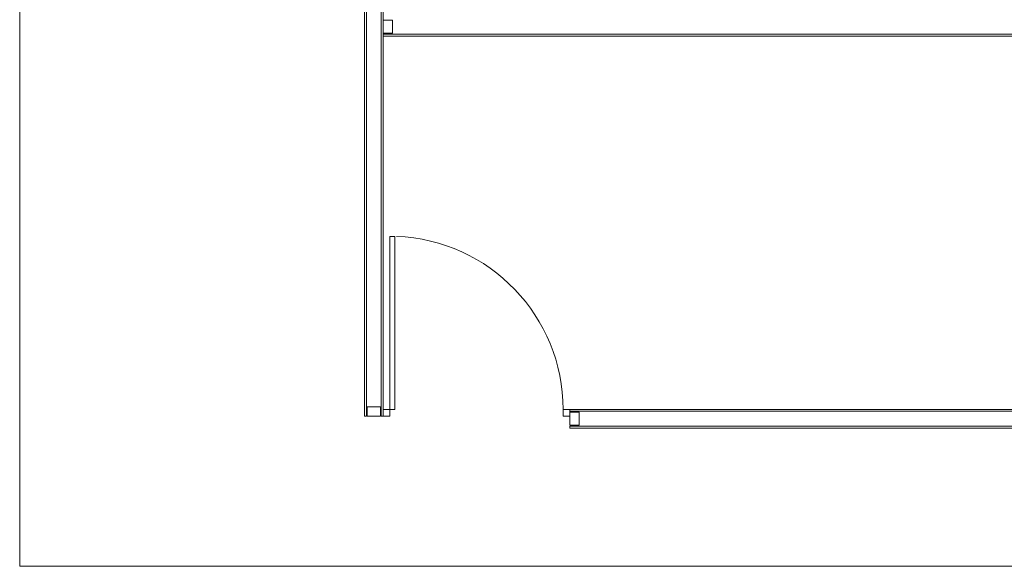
# Model space of a CAD drawing. Header units: millimetres. Extents: x 325 to 175091, y -14729 to 20560.
# Tile 4 of 25: x 85402 to 90675, y 3025 to 5953. Entities that reach past the tile are written whole.
import ezdxf

# ---------------------------------------------------------------- set-up
doc = ezdxf.new("R2010")
doc.units = ezdxf.units.MM
doc.header["$LTSCALE"] = 2.5
doc.linetypes.add('( Hidden )', pattern=[0.375, 0.25, -0.125])
doc.layers.get('0').update_dxf_attribs({"color": 8, "lineweight": 5})
for name, color, linetype, lineweight in [('ELEVATION 1', 8, 'Continuous', 5), ('PROPOSED D&W', 8, 'Continuous', 5), ('PROPOSED PARTITION', 8, 'Continuous', 5), ('WALL', 8, 'Continuous', 5)]:
    doc.layers.add(name, color=color, linetype=linetype, lineweight=lineweight)

# ---------------------------------------------------------------- blocks, each defined once
blk = doc.blocks.new('*U82')
for points in [[(0, 0), (6936.3, 0), (6936.3, -10), (0, -10)], [(0, -100), (6936.3, -100), (6936.3, -90), (0, -90)]]:
    blk.add_lwpolyline(points, close=True)
at = {"color": 8}
for points in [[(0, -15), (50, -15), (50, -85), (0, -85)], [(6886.3, -15), (6936.3, -15), (6936.3, -85), (6886.3, -85)]]:
    blk.add_lwpolyline(points, close=True, dxfattribs=at)
blk = doc.blocks.new('*U95')
for points in [[(0, 0), (7065.6, 0), (7065.6, -10), (0, -10)], [(0, -100), (7065.6, -100), (7065.6, -90), (0, -90)]]:
    blk.add_lwpolyline(points, close=True)
at = {"color": 8}
blk.add_lwpolyline([(0, -15), (50, -15), (50, -85), (0, -85)], close=True, dxfattribs=at)
blk = doc.blocks.new('*U81')
at = {"color": 8}
blk.add_lwpolyline([(0, -15), (50, -15), (50, -85), (0, -85)], close=True, dxfattribs=at)
blk.add_lwpolyline([(0, -100), (5962.2, -100), (5962.2, -90), (0, -90)], close=True)
blk = doc.blocks.new('*U|REF|REF|REF|REF|REF|REF79')
for p, q in [((915, 50), (915, -1226.8)), ((950, 50), (915, 50)), ((950, 50), (950, -1226.8)), ((915, -1226.8), (950, -1226.8))]:
    blk.add_line(p, q)
for points in [[(-327.5, 100), (-377.5, 100), (-377.5, 50), (-327.5, 50)], [(1000, 100), (950, 100), (950, 50), (1000, 50)]]:
    blk.add_lwpolyline(points, close=True)
blk.add_arc((950, 50), 1277.5, 180, 267.77127)

msp = doc.modelspace()

# ---------------------------------------------------------------- linework, layer by layer
msp.add_lwpolyline([(85402.1, 20560), (95414, 20560), (95414, 3025.3), (85402.1, 3025.3)], close=True)
at = {"layer": 'ELEVATION 1', "linetype": '( Hidden )', "ltscale": 4}
msp.add_spline([(90934.5, 16124.2), (90477, 15643.2), (90479.3, 15346.9), (90812, 14833.8), (90909.9, 12969.1), (90718.6, 10979), (90964.4, 6449.2), (91143.9, 8091.7), (91180.6, 11321.8), (91273.7, 12768.9), (91935.5, 13732.9), (92411.7, 14039.8), (92824.3, 14422.8)], degree=3, dxfattribs=at)

# ---------------------------------------------------------------- block references
at = {"layer": 'PROPOSED D&W', "xscale": 0.7259695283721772, "yscale": 0.7259695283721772, "zscale": 0.7259695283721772, "rotation": 180}
msp.add_blockref('*U|REF|REF|REF|REF|REF|REF79', (88074.4, 3902), dxfattribs=at)
at = {"layer": 'PROPOSED PARTITION', "xscale": -1, "rotation": 180}
msp.add_blockref('*U95', (88348.4, 3765.7), dxfattribs=at)
at = {"layer": 'WALL', "xscale": -1, "rotation": 90}
msp.add_blockref('*U82', (87248.4, 10765.7), dxfattribs=at)
at = {"layer": 'WALL'}
msp.add_blockref('*U81', (87348.4, 5965.7), dxfattribs=at)

doc.saveas('drawing.dxf')
